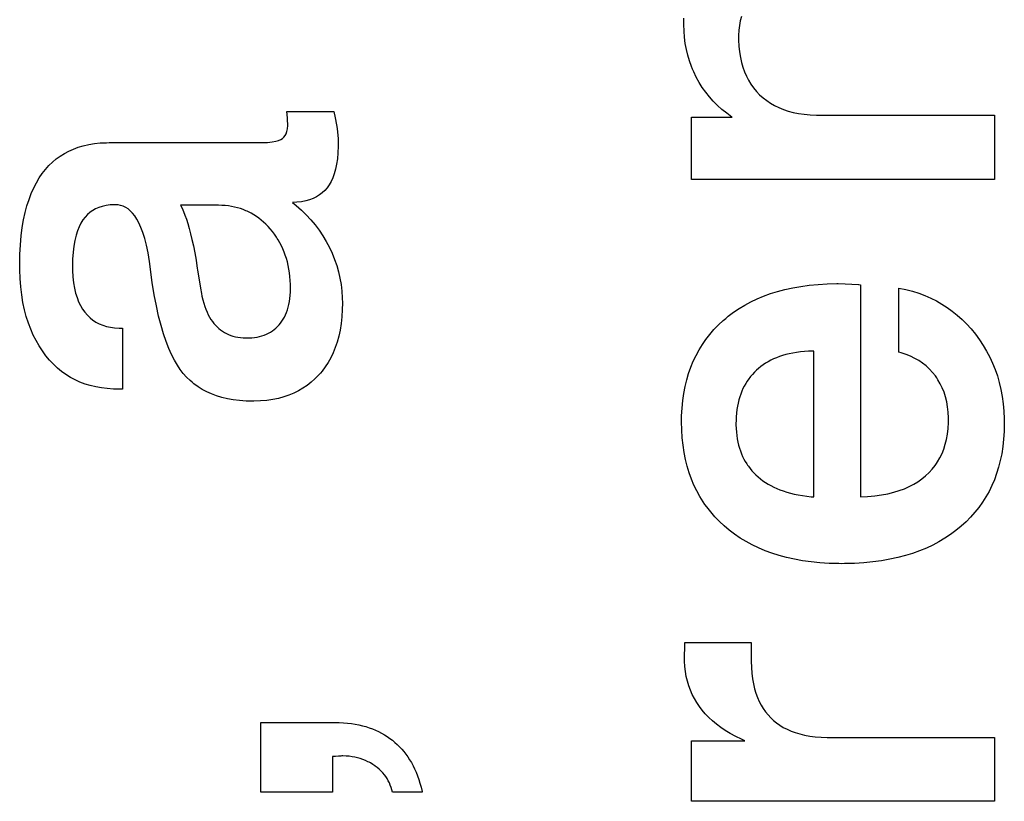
# Paper-space layout '170608_CRESCAD_1' of a CAD drawing. Header units: inches. Extents: x 0 to 17, y 0 to 11.
# Tile 125 of 139: x 15.0352 to 15.1303, y 7.1733 to 7.2488. Entities that reach past the tile are written whole.
import ezdxf

# ---------------------------------------------------------------- set-up
doc = ezdxf.new("R2010")
doc.units = ezdxf.units.IN
doc.header["$LTSCALE"] = 0.935
doc.header["$MEASUREMENT"] = 0
doc.linetypes.add('HIDDEN', pattern=[0.2, 0.1, -0.1])
doc.layers.add('DEFAULT_2', color=7, linetype='HIDDEN')

psp = doc.layouts.new('170608_CRESCAD_1')

# ---------------------------------------------------------------- linework, layer by layer
at = {"layer": 'DEFAULT_2', "color": 7, "linetype": 'CONTINUOUS'}
for p, q in [((15.099381, 7.248323), (15.099389, 7.248923)), ((15.104833, 7.24867), (15.104751, 7.248233)), ((15.104939, 7.249079), (15.104833, 7.24867)), ((15.099381, 7.248311), (15.099381, 7.248323)), ((15.099397, 7.247686), (15.099381, 7.248311)), ((15.099443, 7.247079), (15.099397, 7.247686)), ((15.104697, 7.247763), (15.10467, 7.24726)), ((15.104751, 7.248233), (15.104697, 7.247763)), ((15.099519, 7.246488), (15.099443, 7.247079)), ((15.10467, 7.24726), (15.104667, 7.247048)), ((15.104667, 7.247048), (15.10467, 7.246797)), ((15.10467, 7.246797), (15.104697, 7.246212)), ((15.099624, 7.245913), (15.099519, 7.246488)), ((15.099758, 7.245351), (15.099624, 7.245913)), ((15.104697, 7.246212), (15.104753, 7.24566)), ((15.099921, 7.244803), (15.099758, 7.245351)), ((15.100113, 7.244266), (15.099921, 7.244803)), ((15.104753, 7.24566), (15.104836, 7.245138)), ((15.104836, 7.245138), (15.104945, 7.244645)), ((15.10022, 7.244002), (15.100113, 7.244266)), ((15.100335, 7.24374), (15.10022, 7.244002)), ((15.104945, 7.244645), (15.10508, 7.244178)), ((15.10508, 7.244178), (15.105239, 7.243736)), ((15.100586, 7.243225), (15.100335, 7.24374)), ((15.100862, 7.242725), (15.100586, 7.243225)), ((15.105239, 7.243736), (15.105422, 7.243318)), ((15.105422, 7.243318), (15.105629, 7.242922)), ((15.105629, 7.242922), (15.10586, 7.242546)), ((15.101163, 7.242243), (15.100862, 7.242725)), ((15.10149, 7.241781), (15.101163, 7.242243)), ((15.10586, 7.242546), (15.106116, 7.242191)), ((15.106116, 7.242191), (15.106397, 7.241854)), ((15.101843, 7.241337), (15.10149, 7.241781)), ((15.102221, 7.24091), (15.101843, 7.241337)), ((15.106397, 7.241854), (15.106703, 7.241536)), ((15.106703, 7.241536), (15.107032, 7.241239)), ((15.107032, 7.241239), (15.107382, 7.240966)), ((15.102626, 7.240501), (15.102221, 7.24091)), ((15.103058, 7.240109), (15.102626, 7.240501)), ((15.103519, 7.239734), (15.103058, 7.240109)), ((15.107382, 7.240966), (15.107751, 7.240717)), ((15.107751, 7.240717), (15.108141, 7.240491)), ((15.108141, 7.240491), (15.108555, 7.24029)), ((15.108555, 7.24029), (15.108991, 7.240111)), ((15.108991, 7.240111), (15.109454, 7.239957)), ((15.061094, 7.2393), (15.06104, 7.239922)), ((15.06104, 7.239922), (15.065567, 7.239922)), ((15.061107, 7.239119), (15.061094, 7.2393)), ((15.061111, 7.239046), (15.061107, 7.239119)), ((15.065567, 7.239922), (15.065717, 7.239288)), ((15.065717, 7.239288), (15.06584, 7.238628)), ((15.100113, 7.233339), (15.100113, 7.239351)), ((15.100113, 7.239351), (15.104045, 7.239351)), ((15.104009, 7.239376), (15.103519, 7.239734)), ((15.104045, 7.239351), (15.104009, 7.239376)), ((15.109454, 7.239957), (15.109943, 7.239827)), ((15.109943, 7.239827), (15.11046, 7.239722)), ((15.11046, 7.239722), (15.111009, 7.239643)), ((15.111009, 7.239643), (15.111589, 7.239591)), ((15.111589, 7.239591), (15.112205, 7.239568)), ((15.112205, 7.239568), (15.112371, 7.239567)), ((15.112371, 7.239567), (15.129376, 7.239567)), ((15.129376, 7.239567), (15.129376, 7.233339)), ((15.061039, 7.237985), (15.061093, 7.238244)), ((15.061093, 7.238244), (15.06112, 7.238547)), ((15.061123, 7.238693), (15.061111, 7.239046)), ((15.06112, 7.238547), (15.061123, 7.238693)), ((15.06584, 7.238628), (15.065894, 7.238276)), ((15.065894, 7.238276), (15.065936, 7.237921)), ((15.06025, 7.237111), (15.060456, 7.237198)), ((15.060456, 7.237198), (15.060607, 7.237292)), ((15.060607, 7.237292), (15.060747, 7.237422)), ((15.060747, 7.237422), (15.060865, 7.237579)), ((15.060865, 7.237579), (15.060962, 7.237765)), ((15.060962, 7.237765), (15.061039, 7.237985)), ((15.065936, 7.237921), (15.065988, 7.237303)), ((15.065988, 7.237303), (15.066004, 7.236737)), ((15.039982, 7.236088), (15.040426, 7.236287)), ((15.040426, 7.236287), (15.040894, 7.236459)), ((15.040894, 7.236459), (15.041386, 7.236604)), ((15.041386, 7.236604), (15.041904, 7.236722)), ((15.041904, 7.236722), (15.042449, 7.236811)), ((15.042449, 7.236811), (15.043025, 7.236871)), ((15.043025, 7.236871), (15.043633, 7.236899)), ((15.043633, 7.236899), (15.043885, 7.236902)), ((15.043885, 7.236902), (15.058411, 7.236902)), ((15.058411, 7.236902), (15.058595, 7.236903)), ((15.058595, 7.236903), (15.059166, 7.236926)), ((15.059166, 7.236926), (15.059621, 7.236971)), ((15.059621, 7.236971), (15.059976, 7.237035)), ((15.059976, 7.237035), (15.06025, 7.237111)), ((15.066003, 7.236568), (15.06598, 7.235924)), ((15.066004, 7.236737), (15.066003, 7.236568)), ((15.038409, 7.235021), (15.038773, 7.235329)), ((15.038773, 7.235329), (15.038962, 7.235473)), ((15.038962, 7.235473), (15.039156, 7.235609)), ((15.039156, 7.235609), (15.039559, 7.235862)), ((15.039559, 7.235862), (15.039982, 7.236088)), ((15.065927, 7.235339), (15.065848, 7.234808)), ((15.06598, 7.235924), (15.065927, 7.235339)), ((15.037735, 7.234319), (15.038063, 7.234685)), ((15.038063, 7.234685), (15.038409, 7.235021)), ((15.065848, 7.234808), (15.065745, 7.234328)), ((15.036854, 7.233029), (15.03713, 7.233491)), ((15.03713, 7.233491), (15.037425, 7.233922)), ((15.037425, 7.233922), (15.037735, 7.234319)), ((15.065474, 7.233501), (15.065309, 7.233147)), ((15.06562, 7.233893), (15.065474, 7.233501)), ((15.065745, 7.234328), (15.06562, 7.233893)), ((15.036359, 7.231998), (15.036597, 7.232531)), ((15.036597, 7.232531), (15.036854, 7.233029)), ((15.064921, 7.232544), (15.064698, 7.232287)), ((15.065124, 7.232829), (15.064921, 7.232544)), ((15.065309, 7.233147), (15.065124, 7.232829)), ((15.129376, 7.233339), (15.100113, 7.233339)), ((15.036141, 7.231425), (15.036359, 7.231998)), ((15.063582, 7.231514), (15.06324, 7.231381)), ((15.063897, 7.23167), (15.063582, 7.231514)), ((15.064187, 7.231851), (15.063897, 7.23167)), ((15.064454, 7.232056), (15.064187, 7.231851)), ((15.064698, 7.232287), (15.064454, 7.232056)), ((15.035767, 7.230154), (15.035943, 7.230812)), ((15.035943, 7.230812), (15.036141, 7.231425)), ((15.042885, 7.230641), (15.042575, 7.230508)), ((15.043218, 7.230748), (15.042885, 7.230641)), ((15.043579, 7.230828), (15.043218, 7.230748)), ((15.043969, 7.23088), (15.043579, 7.230828)), ((15.044391, 7.230902), (15.043969, 7.23088)), ((15.044468, 7.230902), (15.044391, 7.230902)), ((15.044736, 7.230886), (15.044468, 7.230902)), ((15.044992, 7.230837), (15.044736, 7.230886)), ((15.045116, 7.230801), (15.044992, 7.230837)), ((15.045238, 7.230757), (15.045116, 7.230801)), ((15.045475, 7.230644), (15.045238, 7.230757)), ((15.045703, 7.230497), (15.045475, 7.230644)), ((15.050782, 7.230847), (15.050921, 7.230563)), ((15.054451, 7.230847), (15.050782, 7.230847)), ((15.050921, 7.230563), (15.05106, 7.230247)), ((15.054777, 7.23084), (15.054451, 7.230847)), ((15.055094, 7.23082), (15.054777, 7.23084)), ((15.055402, 7.230787), (15.055094, 7.23082)), ((15.055702, 7.230742), (15.055402, 7.230787)), ((15.055994, 7.230684), (15.055702, 7.230742)), ((15.056279, 7.230614), (15.055994, 7.230684)), ((15.056557, 7.230531), (15.056279, 7.230614)), ((15.056828, 7.230436), (15.056557, 7.230531)), ((15.06202, 7.231138), (15.06158, 7.231115)), ((15.06158, 7.231115), (15.06194, 7.230824)), ((15.06194, 7.230824), (15.062443, 7.230383)), ((15.062462, 7.231193), (15.06202, 7.231138)), ((15.062867, 7.231274), (15.062462, 7.231193)), ((15.06324, 7.231381), (15.062867, 7.231274)), ((15.035614, 7.22945), (15.035767, 7.230154)), ((15.041548, 7.229705), (15.041339, 7.229434)), ((15.041775, 7.229947), (15.041548, 7.229705)), ((15.042021, 7.230161), (15.041775, 7.229947)), ((15.042152, 7.230257), (15.042021, 7.230161)), ((15.042288, 7.230348), (15.042152, 7.230257)), ((15.042575, 7.230508), (15.042288, 7.230348)), ((15.045925, 7.230314), (15.045703, 7.230497)), ((15.046142, 7.230091), (15.045925, 7.230314)), ((15.046353, 7.229825), (15.046142, 7.230091)), ((15.046558, 7.229511), (15.046353, 7.229825)), ((15.05106, 7.230247), (15.051198, 7.229898)), ((15.051198, 7.229898), (15.051337, 7.229512)), ((15.057093, 7.230329), (15.056828, 7.230436)), ((15.057224, 7.230271), (15.057093, 7.230329)), ((15.057352, 7.23021), (15.057224, 7.230271)), ((15.057606, 7.230078), (15.057352, 7.23021)), ((15.057854, 7.229933), (15.057606, 7.230078)), ((15.058096, 7.229776), (15.057854, 7.229933)), ((15.058334, 7.229606), (15.058096, 7.229776)), ((15.058566, 7.229422), (15.058334, 7.229606)), ((15.062443, 7.230383), (15.062915, 7.229926)), ((15.062915, 7.229926), (15.063357, 7.229451)), ((15.035382, 7.227891), (15.035485, 7.228697)), ((15.035485, 7.228697), (15.035614, 7.22945)), ((15.040978, 7.228777), (15.040823, 7.228386)), ((15.04115, 7.229125), (15.040978, 7.228777)), ((15.041339, 7.229434), (15.04115, 7.229125)), ((15.046758, 7.229143), (15.046558, 7.229511)), ((15.046952, 7.228715), (15.046758, 7.229143)), ((15.047137, 7.22822), (15.046952, 7.228715)), ((15.051337, 7.229512), (15.051474, 7.229087)), ((15.051474, 7.229087), (15.051611, 7.22862)), ((15.058794, 7.229225), (15.058566, 7.229422)), ((15.059018, 7.229013), (15.058794, 7.229225)), ((15.059237, 7.228786), (15.059018, 7.229013)), ((15.059438, 7.22856), (15.059237, 7.228786)), ((15.063357, 7.229451), (15.06377, 7.228958)), ((15.06377, 7.228958), (15.063966, 7.228704)), ((15.063966, 7.228704), (15.064156, 7.228445)), ((15.035306, 7.227029), (15.035382, 7.227891)), ((15.040685, 7.227949), (15.040568, 7.22746)), ((15.040823, 7.228386), (15.040685, 7.227949)), ((15.047314, 7.227653), (15.047137, 7.22822)), ((15.051611, 7.22862), (15.051746, 7.228107)), ((15.051746, 7.228107), (15.05188, 7.227546)), ((15.059647, 7.228306), (15.059438, 7.22856)), ((15.059844, 7.228046), (15.059647, 7.228306)), ((15.060029, 7.227779), (15.059844, 7.228046)), ((15.060117, 7.227643), (15.060029, 7.227779)), ((15.064156, 7.228445), (15.064514, 7.227914)), ((15.064514, 7.227914), (15.064845, 7.227361)), ((15.035258, 7.226109), (15.035306, 7.227029)), ((15.040472, 7.226915), (15.0404, 7.226309)), ((15.040568, 7.22746), (15.040472, 7.226915)), ((15.047479, 7.227005), (15.047314, 7.227653)), ((15.047632, 7.226268), (15.047479, 7.227005)), ((15.05188, 7.227546), (15.052012, 7.226932)), ((15.052012, 7.226932), (15.052142, 7.226263)), ((15.060202, 7.227505), (15.060117, 7.227643)), ((15.060364, 7.227224), (15.060202, 7.227505)), ((15.060513, 7.226935), (15.060364, 7.227224)), ((15.060651, 7.22664), (15.060513, 7.226935)), ((15.064845, 7.227361), (15.06515, 7.226788)), ((15.06515, 7.226788), (15.06542, 7.226211)), ((15.035241, 7.225126), (15.035258, 7.226109)), ((15.0404, 7.226309), (15.040354, 7.225637)), ((15.04777, 7.225435), (15.047632, 7.226268)), ((15.052142, 7.226263), (15.052269, 7.225533)), ((15.060778, 7.226336), (15.060651, 7.22664)), ((15.060893, 7.226024), (15.060778, 7.226336)), ((15.060997, 7.225704), (15.060893, 7.226024)), ((15.06542, 7.226211), (15.065657, 7.225627)), ((15.035241, 7.225107), (15.035241, 7.225126)), ((15.035246, 7.224627), (15.035241, 7.225107)), ((15.040354, 7.225637), (15.040339, 7.224894)), ((15.040339, 7.224894), (15.040343, 7.22455)), ((15.048047, 7.223388), (15.04777, 7.225435)), ((15.052269, 7.225533), (15.052394, 7.224738)), ((15.061089, 7.225375), (15.060997, 7.225704)), ((15.061169, 7.225037), (15.061089, 7.225375)), ((15.061238, 7.224689), (15.061169, 7.225037)), ((15.065657, 7.225627), (15.065861, 7.225034)), ((15.065861, 7.225034), (15.066033, 7.224432)), ((15.035279, 7.223772), (15.035246, 7.224627)), ((15.040343, 7.22455), (15.040376, 7.223936)), ((15.040376, 7.223936), (15.040437, 7.22337)), ((15.052394, 7.224738), (15.052412, 7.224619)), ((15.052412, 7.224619), (15.052705, 7.22283)), ((15.061295, 7.224332), (15.061238, 7.224689)), ((15.061339, 7.223963), (15.061295, 7.224332)), ((15.06137, 7.223584), (15.061339, 7.223963)), ((15.066033, 7.224432), (15.066173, 7.22382)), ((15.035343, 7.22296), (15.035279, 7.223772)), ((15.035436, 7.22219), (15.035343, 7.22296)), ((15.040437, 7.22337), (15.040525, 7.222849)), ((15.048235, 7.222209), (15.048047, 7.223388)), ((15.061389, 7.223194), (15.06137, 7.223584)), ((15.061395, 7.222827), (15.061389, 7.223194)), ((15.066173, 7.22382), (15.06628, 7.223198)), ((15.06628, 7.223198), (15.066356, 7.222564)), ((15.109897, 7.222884), (15.110678, 7.223021)), ((15.110678, 7.223021), (15.111494, 7.22313)), ((15.111494, 7.22313), (15.112346, 7.22321)), ((15.112346, 7.22321), (15.113236, 7.22326)), ((15.113236, 7.22326), (15.114166, 7.22328)), ((15.114166, 7.22328), (15.114268, 7.22328)), ((15.114268, 7.22328), (15.114971, 7.223264)), ((15.114971, 7.223264), (15.116232, 7.223198)), ((15.116232, 7.223198), (15.11624, 7.223197)), ((15.11624, 7.223197), (15.116283, 7.223189)), ((15.116283, 7.223189), (15.116433, 7.22317)), ((15.116433, 7.22317), (15.116433, 7.202701)), ((15.035557, 7.221458), (15.035436, 7.22219)), ((15.040525, 7.222849), (15.040639, 7.222371)), ((15.040639, 7.222371), (15.040776, 7.221931)), ((15.04844, 7.221129), (15.048235, 7.222209)), ((15.052705, 7.22283), (15.052793, 7.222335)), ((15.052793, 7.222335), (15.052846, 7.222068)), ((15.052846, 7.222068), (15.052927, 7.221721)), ((15.061337, 7.221838), (15.061368, 7.22215)), ((15.061368, 7.22215), (15.061388, 7.222478)), ((15.061388, 7.222478), (15.061395, 7.222824)), ((15.061395, 7.222824), (15.061395, 7.222827)), ((15.066356, 7.222564), (15.066399, 7.221917)), ((15.106458, 7.221812), (15.107088, 7.222076)), ((15.107088, 7.222076), (15.107745, 7.222316)), ((15.107745, 7.222316), (15.108432, 7.222531)), ((15.108432, 7.222531), (15.109148, 7.22272)), ((15.109148, 7.22272), (15.109897, 7.222884)), ((15.120157, 7.216646), (15.120157, 7.222843)), ((15.120157, 7.222843), (15.120815, 7.222707)), ((15.120815, 7.222707), (15.121449, 7.222543)), ((15.121449, 7.222543), (15.12206, 7.222351)), ((15.12206, 7.222351), (15.122649, 7.222132)), ((15.122649, 7.222132), (15.123219, 7.221886)), ((15.035705, 7.220764), (15.035557, 7.221458)), ((15.040776, 7.221931), (15.040935, 7.221528)), ((15.040935, 7.221528), (15.041115, 7.22116)), ((15.041115, 7.22116), (15.041315, 7.220823)), ((15.048657, 7.220144), (15.04844, 7.221129)), ((15.052927, 7.221721), (15.053016, 7.221394)), ((15.053016, 7.221394), (15.053113, 7.221088)), ((15.053113, 7.221088), (15.053218, 7.2208)), ((15.061173, 7.220993), (15.061238, 7.221261)), ((15.061238, 7.221261), (15.061293, 7.221542)), ((15.061293, 7.221542), (15.061337, 7.221838)), ((15.06641, 7.221386), (15.066398, 7.22078)), ((15.066399, 7.221917), (15.06641, 7.221386)), ((15.104719, 7.220875), (15.105274, 7.221211)), ((15.105274, 7.221211), (15.105853, 7.221524)), ((15.105853, 7.221524), (15.106458, 7.221812)), ((15.123219, 7.221886), (15.123768, 7.221612)), ((15.123768, 7.221612), (15.124299, 7.221311)), ((15.124299, 7.221311), (15.124558, 7.22115)), ((15.124558, 7.22115), (15.124812, 7.220982)), ((15.035878, 7.220104), (15.035705, 7.220764)), ((15.036077, 7.219477), (15.035878, 7.220104)), ((15.041315, 7.220823), (15.041536, 7.220516)), ((15.041536, 7.220516), (15.041777, 7.220235)), ((15.041777, 7.220235), (15.042035, 7.219985)), ((15.048889, 7.219247), (15.048657, 7.220144)), ((15.053218, 7.2208), (15.053331, 7.220531)), ((15.053331, 7.220531), (15.05345, 7.220279)), ((15.05345, 7.220279), (15.053576, 7.220044)), ((15.06081, 7.220053), (15.060915, 7.22027)), ((15.060915, 7.22027), (15.061011, 7.220499)), ((15.061011, 7.220499), (15.061097, 7.22074)), ((15.061097, 7.22074), (15.061173, 7.220993)), ((15.066356, 7.220081), (15.066284, 7.219419)), ((15.066398, 7.22078), (15.066356, 7.220081)), ((15.103429, 7.219926), (15.103676, 7.220128)), ((15.103676, 7.220128), (15.104186, 7.220514)), ((15.104186, 7.220514), (15.104719, 7.220875)), ((15.124812, 7.220982), (15.125307, 7.220626)), ((15.125307, 7.220626), (15.125785, 7.220241)), ((15.125785, 7.220241), (15.126247, 7.219827)), ((15.036301, 7.218881), (15.036077, 7.219477)), ((15.042035, 7.219985), (15.042312, 7.219763)), ((15.042312, 7.219763), (15.042457, 7.219663)), ((15.042457, 7.219663), (15.042607, 7.21957)), ((15.042607, 7.21957), (15.042922, 7.219404)), ((15.042922, 7.219404), (15.043257, 7.219265)), ((15.043257, 7.219265), (15.043614, 7.219154)), ((15.043614, 7.219154), (15.043996, 7.219071)), ((15.049131, 7.218432), (15.048889, 7.219247)), ((15.053576, 7.220044), (15.053709, 7.219825)), ((15.053709, 7.219825), (15.053847, 7.219621)), ((15.053847, 7.219621), (15.053993, 7.219432)), ((15.053993, 7.219432), (15.054144, 7.219257)), ((15.054144, 7.219257), (15.054301, 7.219095)), ((15.059983, 7.21898), (15.060141, 7.21913)), ((15.060141, 7.21913), (15.060292, 7.219292)), ((15.060292, 7.219292), (15.060436, 7.219467)), ((15.060436, 7.219467), (15.060571, 7.219652)), ((15.060571, 7.219652), (15.060695, 7.219848)), ((15.060695, 7.219848), (15.06081, 7.220053)), ((15.066284, 7.219419), (15.066183, 7.218793)), ((15.102292, 7.218839), (15.102725, 7.219286)), ((15.102725, 7.219286), (15.103187, 7.219717)), ((15.103187, 7.219717), (15.103429, 7.219926)), ((15.126247, 7.219827), (15.126692, 7.219383)), ((15.126692, 7.219383), (15.127121, 7.218909)), ((15.036548, 7.218315), (15.036301, 7.218881)), ((15.036819, 7.217777), (15.036548, 7.218315)), ((15.043996, 7.219071), (15.044405, 7.219017)), ((15.044405, 7.219017), (15.044843, 7.218994)), ((15.044843, 7.218994), (15.044952, 7.218993)), ((15.044952, 7.218993), (15.045165, 7.218993)), ((15.045165, 7.218993), (15.045165, 7.213095)), ((15.049383, 7.217695), (15.049131, 7.218432)), ((15.054301, 7.219095), (15.054467, 7.218944)), ((15.054467, 7.218944), (15.054641, 7.218806)), ((15.054641, 7.218806), (15.054821, 7.218679)), ((15.054821, 7.218679), (15.055009, 7.218564)), ((15.055009, 7.218564), (15.055203, 7.21846)), ((15.055203, 7.21846), (15.055407, 7.218367)), ((15.055407, 7.218367), (15.055619, 7.218286)), ((15.055619, 7.218286), (15.05584, 7.218216)), ((15.05584, 7.218216), (15.056071, 7.218157)), ((15.058168, 7.218124), (15.058409, 7.218176)), ((15.058409, 7.218176), (15.058639, 7.218238)), ((15.058639, 7.218238), (15.058858, 7.218311)), ((15.058858, 7.218311), (15.059068, 7.218396)), ((15.059068, 7.218396), (15.059268, 7.218491)), ((15.059268, 7.218491), (15.059459, 7.218597)), ((15.059459, 7.218597), (15.059642, 7.218713)), ((15.059642, 7.218713), (15.059816, 7.218841)), ((15.059816, 7.218841), (15.059983, 7.21898)), ((15.066054, 7.2182), (15.065899, 7.217638)), ((15.066183, 7.218793), (15.066054, 7.2182)), ((15.101515, 7.217895), (15.10189, 7.218376)), ((15.10189, 7.218376), (15.102292, 7.218839)), ((15.127121, 7.218909), (15.127533, 7.218402)), ((15.127533, 7.218402), (15.127927, 7.217867)), ((15.037114, 7.217265), (15.036819, 7.217777)), ((15.037433, 7.216778), (15.037114, 7.217265)), ((15.049643, 7.217029), (15.049383, 7.217695)), ((15.056071, 7.218157), (15.056313, 7.21811)), ((15.056313, 7.21811), (15.056565, 7.218074)), ((15.056565, 7.218074), (15.05683, 7.218051)), ((15.05683, 7.218051), (15.057107, 7.21804)), ((15.057107, 7.21804), (15.05719, 7.21804)), ((15.05719, 7.21804), (15.057374, 7.218043)), ((15.057374, 7.218043), (15.057651, 7.218057)), ((15.057651, 7.218057), (15.057916, 7.218085)), ((15.057916, 7.218085), (15.058168, 7.218124)), ((15.065899, 7.217638), (15.065718, 7.217105)), ((15.100851, 7.216879), (15.101169, 7.217396)), ((15.101169, 7.217396), (15.101515, 7.217895)), ((15.127927, 7.217867), (15.128289, 7.217319)), ((15.128289, 7.217319), (15.128621, 7.216757)), ((15.037776, 7.216315), (15.037433, 7.216778)), ((15.038133, 7.215886), (15.037776, 7.216315)), ((15.049911, 7.216431), (15.049643, 7.217029)), ((15.050186, 7.215894), (15.049911, 7.216431)), ((15.065512, 7.2166), (15.065281, 7.216121)), ((15.065718, 7.217105), (15.065512, 7.2166)), ((15.100294, 7.215788), (15.100559, 7.216343)), ((15.100559, 7.216343), (15.100851, 7.216879)), ((15.10892, 7.216337), (15.108618, 7.216238)), ((15.109235, 7.216428), (15.10892, 7.216337)), ((15.109563, 7.216508), (15.109235, 7.216428)), ((15.109904, 7.216577), (15.109563, 7.216508)), ((15.11026, 7.216637), (15.109904, 7.216577)), ((15.110631, 7.216685), (15.11026, 7.216637)), ((15.111017, 7.216722), (15.110631, 7.216685)), ((15.111419, 7.216747), (15.111017, 7.216722)), ((15.111838, 7.216759), (15.111419, 7.216747)), ((15.111934, 7.21676), (15.111838, 7.216759)), ((15.111934, 7.202674), (15.111934, 7.21676)), ((15.120377, 7.216587), (15.120157, 7.216646)), ((15.120842, 7.216437), (15.120377, 7.216587)), ((15.12128, 7.216263), (15.120842, 7.216437)), ((15.128621, 7.216757), (15.128924, 7.216181)), ((15.038505, 7.215491), (15.038133, 7.215886)), ((15.038892, 7.215128), (15.038505, 7.215491)), ((15.050466, 7.215416), (15.050186, 7.215894)), ((15.050751, 7.21499), (15.050466, 7.215416)), ((15.065025, 7.215667), (15.064745, 7.215236)), ((15.065281, 7.216121), (15.065025, 7.215667)), ((15.100057, 7.215213), (15.100294, 7.215788)), ((15.107042, 7.21544), (15.106815, 7.215274)), ((15.107279, 7.215596), (15.107042, 7.21544)), ((15.107525, 7.215743), (15.107279, 7.215596)), ((15.107781, 7.215881), (15.107525, 7.215743)), ((15.108049, 7.216009), (15.107781, 7.215881)), ((15.108327, 7.216128), (15.108049, 7.216009)), ((15.108618, 7.216238), (15.108327, 7.216128)), ((15.121692, 7.216064), (15.12128, 7.216263)), ((15.122078, 7.215842), (15.121692, 7.216064)), ((15.12244, 7.215596), (15.122078, 7.215842)), ((15.12278, 7.215326), (15.12244, 7.215596)), ((15.123099, 7.21503), (15.12278, 7.215326)), ((15.128924, 7.216181), (15.129197, 7.215589)), ((15.129197, 7.215589), (15.129441, 7.214983)), ((15.039293, 7.214797), (15.038892, 7.215128)), ((15.039711, 7.214496), (15.039293, 7.214797)), ((15.040144, 7.214224), (15.039711, 7.214496)), ((15.051041, 7.214615), (15.050751, 7.21499)), ((15.051365, 7.214252), (15.051041, 7.214615)), ((15.064106, 7.214441), (15.063753, 7.214081)), ((15.064276, 7.214632), (15.064106, 7.214441)), ((15.064438, 7.214828), (15.064276, 7.214632)), ((15.064745, 7.215236), (15.064438, 7.214828)), ((15.099662, 7.213996), (15.099846, 7.214616)), ((15.099846, 7.214616), (15.100057, 7.215213)), ((15.106, 7.214518), (15.105822, 7.214309)), ((15.106188, 7.21472), (15.106, 7.214518)), ((15.106388, 7.214914), (15.106188, 7.21472)), ((15.106597, 7.215099), (15.106388, 7.214914)), ((15.106815, 7.215274), (15.106597, 7.215099)), ((15.123396, 7.21471), (15.123099, 7.21503)), ((15.123672, 7.214363), (15.123396, 7.21471)), ((15.129441, 7.214983), (15.129656, 7.21436)), ((15.040594, 7.213982), (15.040144, 7.214224)), ((15.041062, 7.213769), (15.040594, 7.213982)), ((15.041548, 7.213584), (15.041062, 7.213769)), ((15.042052, 7.213429), (15.041548, 7.213584)), ((15.042578, 7.213302), (15.042052, 7.213429)), ((15.051709, 7.213917), (15.051365, 7.214252)), ((15.051889, 7.213759), (15.051709, 7.213917)), ((15.052074, 7.213608), (15.051889, 7.213759)), ((15.052461, 7.213325), (15.052074, 7.213608)), ((15.062992, 7.213445), (15.062583, 7.213169)), ((15.063382, 7.213749), (15.062992, 7.213445)), ((15.063753, 7.214081), (15.063382, 7.213749)), ((15.099506, 7.213352), (15.099662, 7.213996)), ((15.105353, 7.213633), (15.105217, 7.213392)), ((15.105499, 7.213867), (15.105353, 7.213633)), ((15.105655, 7.214092), (15.105499, 7.213867)), ((15.105738, 7.214201), (15.105655, 7.214092)), ((15.105822, 7.214309), (15.105738, 7.214201)), ((15.123801, 7.214182), (15.123672, 7.214363)), ((15.123923, 7.213996), (15.123801, 7.214182)), ((15.124146, 7.213612), (15.123923, 7.213996)), ((15.124341, 7.21321), (15.124146, 7.213612)), ((15.129656, 7.21436), (15.129841, 7.21372)), ((15.129841, 7.21372), (15.129997, 7.213061)), ((15.043126, 7.213204), (15.042578, 7.213302)), ((15.043697, 7.213137), (15.043126, 7.213204)), ((15.044294, 7.213101), (15.043697, 7.213137)), ((15.044672, 7.213095), (15.044294, 7.213101)), ((15.045165, 7.213095), (15.044672, 7.213095)), ((15.05287, 7.213067), (15.052461, 7.213325)), ((15.053302, 7.212835), (15.05287, 7.213067)), ((15.05376, 7.212627), (15.053302, 7.212835)), ((15.054243, 7.212445), (15.05376, 7.212627)), ((15.061234, 7.212504), (15.06074, 7.212336)), ((15.061705, 7.212698), (15.061234, 7.212504)), ((15.062154, 7.21292), (15.061705, 7.212698)), ((15.062583, 7.213169), (15.062154, 7.21292)), ((15.099278, 7.211988), (15.099378, 7.212683)), ((15.099378, 7.212683), (15.099506, 7.213352)), ((15.104871, 7.212612), (15.104776, 7.212333)), ((15.104976, 7.212881), (15.104871, 7.212612)), ((15.105092, 7.213141), (15.104976, 7.212881)), ((15.105217, 7.213392), (15.105092, 7.213141)), ((15.124509, 7.212788), (15.124341, 7.21321)), ((15.12465, 7.212344), (15.124509, 7.212788)), ((15.129997, 7.213061), (15.130124, 7.212384)), ((15.054755, 7.212288), (15.054243, 7.212445)), ((15.055295, 7.212158), (15.054755, 7.212288)), ((15.055868, 7.212055), (15.055295, 7.212158)), ((15.056475, 7.21198), (15.055868, 7.212055)), ((15.057117, 7.211935), (15.056475, 7.21198)), ((15.057737, 7.211922), (15.057117, 7.211935)), ((15.057865, 7.211922), (15.057737, 7.211922)), ((15.058499, 7.211945), (15.057865, 7.211922)), ((15.059102, 7.211999), (15.058499, 7.211945)), ((15.059675, 7.212082), (15.059102, 7.211999)), ((15.060221, 7.212195), (15.059675, 7.212082)), ((15.06074, 7.212336), (15.060221, 7.212195)), ((15.099209, 7.211265), (15.099278, 7.211988)), ((15.104618, 7.211743), (15.104556, 7.211431)), ((15.104692, 7.212043), (15.104618, 7.211743)), ((15.104776, 7.212333), (15.104692, 7.212043)), ((15.124764, 7.211878), (15.12465, 7.212344)), ((15.124849, 7.211387), (15.124764, 7.211878)), ((15.130124, 7.212384), (15.130221, 7.211686)), ((15.130221, 7.211686), (15.130288, 7.210967)), ((15.099169, 7.210512), (15.099209, 7.211265)), ((15.104464, 7.210772), (15.104435, 7.210423)), ((15.104504, 7.211108), (15.104464, 7.210772)), ((15.104556, 7.211431), (15.104504, 7.211108)), ((15.124905, 7.21087), (15.124849, 7.211387)), ((15.12493, 7.210325), (15.124905, 7.21087)), ((15.130288, 7.210967), (15.130323, 7.210226)), ((15.09916, 7.209937), (15.099169, 7.210512)), ((15.099176, 7.209161), (15.09916, 7.209937)), ((15.104419, 7.210061), (15.104415, 7.209772)), ((15.104415, 7.209772), (15.104416, 7.209628)), ((15.104416, 7.209628), (15.104428, 7.209273)), ((15.104435, 7.210423), (15.104419, 7.210061)), ((15.124897, 7.209284), (15.124928, 7.209852)), ((15.124928, 7.209852), (15.124932, 7.21015)), ((15.124932, 7.21015), (15.12493, 7.210325)), ((15.130329, 7.209765), (15.130312, 7.208992)), ((15.130323, 7.210226), (15.130329, 7.209772)), ((15.130329, 7.209772), (15.130329, 7.209765)), ((15.099223, 7.2084), (15.099176, 7.209161)), ((15.104428, 7.209273), (15.104452, 7.20893)), ((15.104452, 7.20893), (15.104488, 7.2086)), ((15.124745, 7.20824), (15.124835, 7.208748)), ((15.124835, 7.208748), (15.124897, 7.209284)), ((15.130312, 7.208992), (15.130265, 7.208248)), ((15.0993, 7.207668), (15.099223, 7.2084)), ((15.104488, 7.2086), (15.104535, 7.208281)), ((15.104535, 7.208281), (15.104594, 7.207974)), ((15.104594, 7.207974), (15.104664, 7.207677)), ((15.124483, 7.207306), (15.124628, 7.20776)), ((15.124628, 7.20776), (15.124745, 7.20824)), ((15.130265, 7.208248), (15.130187, 7.207533)), ((15.099406, 7.206965), (15.0993, 7.207668)), ((15.099541, 7.206289), (15.099406, 7.206965)), ((15.104664, 7.207677), (15.104745, 7.20739)), ((15.104745, 7.20739), (15.104836, 7.207114)), ((15.104836, 7.207114), (15.104939, 7.206846)), ((15.104939, 7.206846), (15.105051, 7.206587)), ((15.124116, 7.206466), (15.124313, 7.206875)), ((15.124313, 7.206875), (15.124483, 7.207306)), ((15.130079, 7.206846), (15.129943, 7.206183)), ((15.130187, 7.207533), (15.130079, 7.206846)), ((15.099703, 7.205638), (15.099541, 7.206289)), ((15.105051, 7.206587), (15.105175, 7.206337)), ((15.105175, 7.206337), (15.105309, 7.206095)), ((15.105309, 7.206095), (15.105454, 7.20586)), ((15.105454, 7.20586), (15.10553, 7.205745)), ((15.123643, 7.205709), (15.123771, 7.205891)), ((15.123771, 7.205891), (15.123893, 7.206078)), ((15.123893, 7.206078), (15.124116, 7.206466)), ((15.129943, 7.206183), (15.129779, 7.205546)), ((15.099893, 7.205012), (15.099703, 7.205638)), ((15.10011, 7.204409), (15.099893, 7.205012)), ((15.10553, 7.205745), (15.10561, 7.205633)), ((15.10561, 7.205633), (15.105776, 7.205413)), ((15.105776, 7.205413), (15.105954, 7.2052)), ((15.105954, 7.2052), (15.106143, 7.204995)), ((15.106143, 7.204995), (15.106344, 7.204796)), ((15.122727, 7.204713), (15.123061, 7.205027)), ((15.123061, 7.205027), (15.123366, 7.205359)), ((15.123366, 7.205359), (15.123643, 7.205709)), ((15.129588, 7.204931), (15.129369, 7.204338)), ((15.129779, 7.205546), (15.129588, 7.204931)), ((15.100353, 7.203828), (15.10011, 7.204409)), ((15.106344, 7.204796), (15.106557, 7.204604)), ((15.106557, 7.204604), (15.106779, 7.204421)), ((15.106779, 7.204421), (15.107012, 7.204247)), ((15.107012, 7.204247), (15.107257, 7.20408)), ((15.107257, 7.20408), (15.107513, 7.203922)), ((15.107513, 7.203922), (15.10778, 7.203772)), ((15.121582, 7.203901), (15.12199, 7.20415)), ((15.12199, 7.20415), (15.122372, 7.204421)), ((15.122372, 7.204421), (15.122727, 7.204713)), ((15.129369, 7.204338), (15.129123, 7.203767)), ((15.100623, 7.203269), (15.100353, 7.203828)), ((15.10092, 7.202729), (15.100623, 7.203269)), ((15.10778, 7.203772), (15.10806, 7.20363)), ((15.10806, 7.20363), (15.108354, 7.203496)), ((15.108354, 7.203496), (15.108661, 7.203371)), ((15.108661, 7.203371), (15.108982, 7.203254)), ((15.108982, 7.203254), (15.109318, 7.203146)), ((15.109318, 7.203146), (15.10967, 7.203047)), ((15.10967, 7.203047), (15.110037, 7.202957)), ((15.110037, 7.202957), (15.110422, 7.202876)), ((15.118469, 7.202873), (15.119078, 7.202986)), ((15.119078, 7.202986), (15.119648, 7.203123)), ((15.119648, 7.203123), (15.120181, 7.203284)), ((15.120181, 7.203284), (15.12068, 7.203468)), ((15.12068, 7.203468), (15.121146, 7.203674)), ((15.121146, 7.203674), (15.121582, 7.203901)), ((15.128851, 7.203215), (15.12855, 7.202682)), ((15.129123, 7.203767), (15.128851, 7.203215)), ((15.101242, 7.202209), (15.10092, 7.202729)), ((15.101414, 7.201955), (15.101242, 7.202209)), ((15.110422, 7.202876), (15.110824, 7.202806)), ((15.110824, 7.202806), (15.111244, 7.202746)), ((15.111244, 7.202746), (15.111684, 7.202696)), ((15.111684, 7.202696), (15.111934, 7.202674)), ((15.116433, 7.202701), (15.117125, 7.202729)), ((15.117125, 7.202729), (15.117819, 7.202787)), ((15.117819, 7.202787), (15.118469, 7.202873)), ((15.128223, 7.202167), (15.127867, 7.20167)), ((15.12839, 7.202422), (15.128223, 7.202167)), ((15.12855, 7.202682), (15.12839, 7.202422)), ((15.101593, 7.201707), (15.101414, 7.201955)), ((15.101971, 7.201223), (15.101593, 7.201707)), ((15.102378, 7.200758), (15.101971, 7.201223)), ((15.127484, 7.20119), (15.127072, 7.200728)), ((15.127867, 7.20167), (15.127484, 7.20119)), ((15.102813, 7.20031), (15.102378, 7.200758)), ((15.103278, 7.199878), (15.102813, 7.20031)), ((15.12663, 7.200281), (15.126156, 7.199851)), ((15.127072, 7.200728), (15.12663, 7.200281)), ((15.103772, 7.199463), (15.103278, 7.199878)), ((15.104288, 7.199073), (15.103772, 7.199463)), ((15.125655, 7.199438), (15.125131, 7.19905)), ((15.126156, 7.199851), (15.125655, 7.199438)), ((15.104827, 7.198707), (15.104288, 7.199073)), ((15.105389, 7.198365), (15.104827, 7.198707)), ((15.105975, 7.198048), (15.105389, 7.198365)), ((15.124014, 7.198347), (15.12342, 7.198031)), ((15.124584, 7.198687), (15.124014, 7.198347)), ((15.125131, 7.19905), (15.124584, 7.198687)), ((15.106586, 7.197754), (15.105975, 7.198048)), ((15.107224, 7.197485), (15.106586, 7.197754)), ((15.107888, 7.19724), (15.107224, 7.197485)), ((15.122152, 7.197472), (15.121477, 7.197228)), ((15.122799, 7.19774), (15.122152, 7.197472)), ((15.12342, 7.198031), (15.122799, 7.19774)), ((15.108581, 7.19702), (15.107888, 7.19724)), ((15.109305, 7.196825), (15.108581, 7.19702)), ((15.11006, 7.196656), (15.109305, 7.196825)), ((15.110847, 7.196513), (15.11006, 7.196656)), ((15.111669, 7.196399), (15.110847, 7.196513)), ((15.112527, 7.196312), (15.111669, 7.196399)), ((15.113422, 7.196256), (15.112527, 7.196312)), ((15.116762, 7.196309), (15.115851, 7.196254)), ((15.117635, 7.196394), (15.116762, 7.196309)), ((15.118471, 7.196508), (15.117635, 7.196394)), ((15.119272, 7.196649), (15.118471, 7.196508)), ((15.120039, 7.196816), (15.119272, 7.196649)), ((15.120773, 7.19701), (15.120039, 7.196816)), ((15.121477, 7.197228), (15.120773, 7.19701)), ((15.114355, 7.19623), (15.113422, 7.196256)), ((15.114646, 7.196229), (15.114355, 7.19623)), ((15.1149, 7.19623), (15.114646, 7.196229)), ((15.115851, 7.196254), (15.1149, 7.19623)), ((15.099428, 7.187406), (15.09947, 7.188066)), ((15.09947, 7.188066), (15.099483, 7.18863)), ((15.099483, 7.18863), (15.10588, 7.18863)), ((15.10588, 7.18863), (15.10588, 7.186973)), ((15.099428, 7.187249), (15.099428, 7.187406)), ((15.099438, 7.186802), (15.099428, 7.187249)), ((15.099473, 7.186295), (15.099438, 7.186802)), ((15.10588, 7.186973), (15.105881, 7.186797)), ((15.105881, 7.186797), (15.105901, 7.186199)), ((15.099533, 7.185807), (15.099473, 7.186295)), ((15.105901, 7.186199), (15.105946, 7.185637)), ((15.099617, 7.185336), (15.099533, 7.185807)), ((15.099726, 7.184881), (15.099617, 7.185336)), ((15.105946, 7.185637), (15.106014, 7.185109)), ((15.106014, 7.185109), (15.106103, 7.184614)), ((15.099858, 7.184442), (15.099726, 7.184881)), ((15.100014, 7.184015), (15.099858, 7.184442)), ((15.100194, 7.183601), (15.100014, 7.184015)), ((15.106103, 7.184614), (15.106213, 7.184149)), ((15.106213, 7.184149), (15.106344, 7.183713)), ((15.100398, 7.1832), (15.100194, 7.183601)), ((15.100627, 7.182809), (15.100398, 7.1832)), ((15.106344, 7.183713), (15.106493, 7.183304)), ((15.106493, 7.183304), (15.106661, 7.18292)), ((15.100881, 7.18243), (15.100627, 7.182809)), ((15.101154, 7.182068), (15.100881, 7.18243)), ((15.101454, 7.181718), (15.101154, 7.182068)), ((15.106661, 7.18292), (15.106846, 7.18256)), ((15.106846, 7.18256), (15.10705, 7.182224)), ((15.10705, 7.182224), (15.107272, 7.181908)), ((15.101781, 7.181377), (15.101454, 7.181718)), ((15.102136, 7.181046), (15.101781, 7.181377)), ((15.107272, 7.181908), (15.107511, 7.181614)), ((15.107511, 7.181614), (15.107769, 7.181339)), ((15.107769, 7.181339), (15.108043, 7.18108)), ((15.058513, 7.174146), (15.058513, 7.180894)), ((15.058513, 7.180894), (15.065665, 7.180894)), ((15.065665, 7.180894), (15.066089, 7.180886)), ((15.066089, 7.180886), (15.066498, 7.180865)), ((15.066498, 7.180865), (15.066894, 7.180831)), ((15.066894, 7.180831), (15.067276, 7.180785)), ((15.067276, 7.180785), (15.067645, 7.180727)), ((15.067645, 7.180727), (15.068001, 7.180657)), ((15.068001, 7.180657), (15.068345, 7.180576)), ((15.068345, 7.180576), (15.068678, 7.180484)), ((15.068678, 7.180484), (15.069001, 7.180381)), ((15.069001, 7.180381), (15.069313, 7.180267)), ((15.069313, 7.180267), (15.069615, 7.180142)), ((15.069615, 7.180142), (15.069907, 7.180006)), ((15.102521, 7.180724), (15.102136, 7.181046)), ((15.102937, 7.180412), (15.102521, 7.180724)), ((15.103385, 7.180109), (15.102937, 7.180412)), ((15.108043, 7.18108), (15.108337, 7.18084)), ((15.108337, 7.18084), (15.108652, 7.180618)), ((15.108652, 7.180618), (15.108988, 7.180414)), ((15.108988, 7.180414), (15.109347, 7.180228)), ((15.109347, 7.180228), (15.109731, 7.18006)), ((15.069907, 7.180006), (15.07019, 7.17986)), ((15.07019, 7.17986), (15.070464, 7.179703)), ((15.070464, 7.179703), (15.070729, 7.179535)), ((15.070729, 7.179535), (15.070986, 7.179356)), ((15.070986, 7.179356), (15.071235, 7.179166)), ((15.103868, 7.179816), (15.103385, 7.180109)), ((15.104386, 7.179533), (15.103868, 7.179816)), ((15.104943, 7.179261), (15.104386, 7.179533)), ((15.105258, 7.179119), (15.104943, 7.179261)), ((15.109731, 7.18006), (15.11014, 7.17991)), ((15.11014, 7.17991), (15.110576, 7.179779)), ((15.110576, 7.179779), (15.111041, 7.179668)), ((15.111041, 7.179668), (15.111536, 7.179578)), ((15.111536, 7.179578), (15.112064, 7.179509)), ((15.112064, 7.179509), (15.112627, 7.179464)), ((15.112627, 7.179464), (15.113226, 7.179443)), ((15.113226, 7.179443), (15.113426, 7.179441)), ((15.113426, 7.179441), (15.129376, 7.179441)), ((15.129376, 7.179441), (15.129376, 7.173272)), ((15.071235, 7.179166), (15.071356, 7.179068)), ((15.071356, 7.179068), (15.071475, 7.178968)), ((15.071475, 7.178968), (15.071705, 7.178761)), ((15.071705, 7.178761), (15.071926, 7.178543)), ((15.071926, 7.178543), (15.072138, 7.178314)), ((15.072138, 7.178314), (15.072341, 7.178075)), ((15.100113, 7.173272), (15.100113, 7.179119)), ((15.100113, 7.179119), (15.105258, 7.179119)), ((15.065457, 7.177599), (15.065457, 7.174146)), ((15.06547, 7.177599), (15.065457, 7.177599)), ((15.065747, 7.177606), (15.06547, 7.177599)), ((15.066032, 7.177626), (15.065747, 7.177606)), ((15.066245, 7.177647), (15.066032, 7.177626)), ((15.066354, 7.177654), (15.066245, 7.177647)), ((15.066458, 7.177653), (15.066354, 7.177654)), ((15.066758, 7.177642), (15.066458, 7.177653)), ((15.06705, 7.177618), (15.066758, 7.177642)), ((15.067333, 7.17758), (15.06705, 7.177618)), ((15.067608, 7.177531), (15.067333, 7.17758)), ((15.067875, 7.177469), (15.067608, 7.177531)), ((15.068135, 7.177394), (15.067875, 7.177469)), ((15.068386, 7.177308), (15.068135, 7.177394)), ((15.068632, 7.177209), (15.068386, 7.177308)), ((15.072341, 7.178075), (15.072535, 7.177825)), ((15.072535, 7.177825), (15.072721, 7.177564)), ((15.072721, 7.177564), (15.072898, 7.177291)), ((15.072898, 7.177291), (15.073066, 7.177006)), ((15.068871, 7.177099), (15.068632, 7.177209)), ((15.068988, 7.177039), (15.068871, 7.177099)), ((15.069104, 7.176976), (15.068988, 7.177039)), ((15.06933, 7.176841), (15.069104, 7.176976)), ((15.06955, 7.176693), (15.06933, 7.176841)), ((15.069572, 7.176678), (15.06955, 7.176693)), ((15.069775, 7.176524), (15.069572, 7.176678)), ((15.069965, 7.176363), (15.069775, 7.176524)), ((15.070142, 7.176196), (15.069965, 7.176363)), ((15.073066, 7.177006), (15.073226, 7.176708)), ((15.073226, 7.176708), (15.073377, 7.176397)), ((15.073377, 7.176397), (15.07352, 7.176073)), ((15.070305, 7.176023), (15.070142, 7.176196)), ((15.070456, 7.175843), (15.070305, 7.176023)), ((15.070595, 7.175656), (15.070456, 7.175843)), ((15.070721, 7.175463), (15.070595, 7.175656)), ((15.070836, 7.175262), (15.070721, 7.175463)), ((15.07352, 7.176073), (15.073654, 7.175735)), ((15.073654, 7.175735), (15.073778, 7.175382)), ((15.073778, 7.175382), (15.073893, 7.175014)), ((15.07094, 7.175055), (15.070836, 7.175262)), ((15.071031, 7.17484), (15.07094, 7.175055)), ((15.071111, 7.174617), (15.071031, 7.17484)), ((15.071179, 7.174386), (15.071111, 7.174617)), ((15.073893, 7.175014), (15.073999, 7.17463)), ((15.073999, 7.17463), (15.074095, 7.17423)), ((15.065457, 7.174146), (15.058513, 7.174146)), ((15.071235, 7.174146), (15.071179, 7.174386)), ((15.074113, 7.174146), (15.071235, 7.174146)), ((15.074095, 7.17423), (15.074113, 7.174146)), ((15.129376, 7.173272), (15.100113, 7.173272))]:
    psp.add_line(p, q, dxfattribs=at)

doc.saveas('drawing.dxf')
